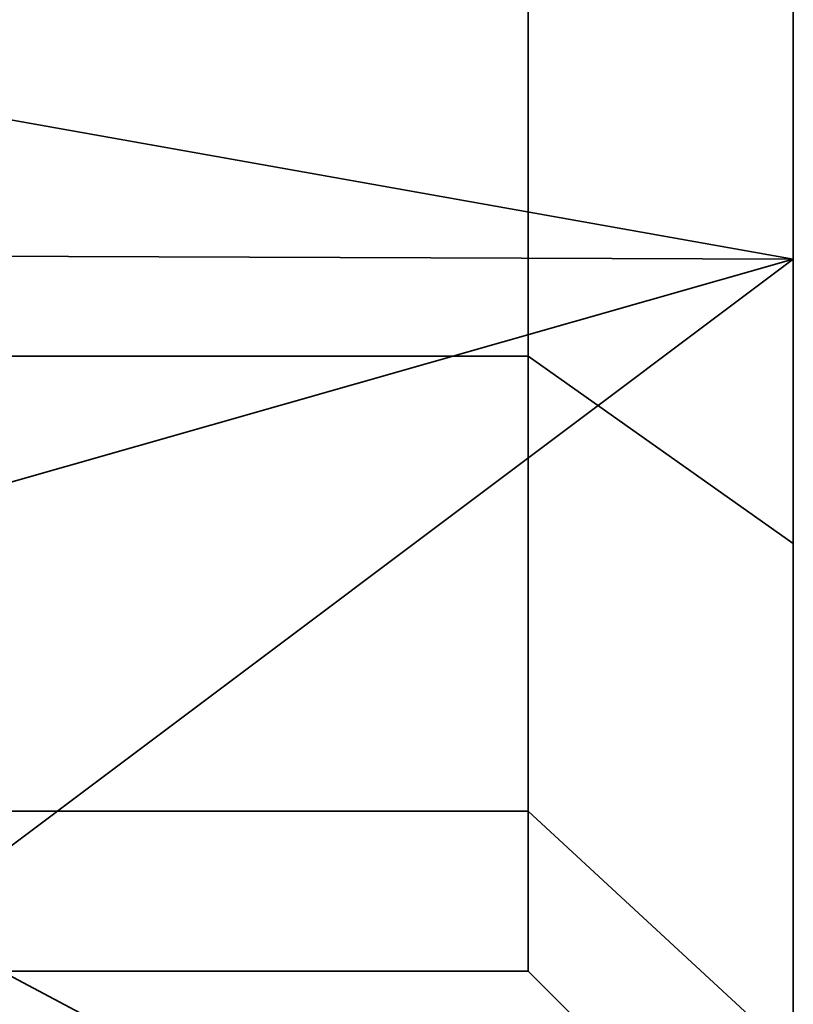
# Model space of a CAD drawing. Header units: millimetres. Extents: x -110 to 110, y -15 to 15.
# Tile 22 of 71: x -53.5 to -50, y -9.65 to -5.2. Entities that reach past the tile are written whole.
import ezdxf

# ---------------------------------------------------------------- set-up
doc = ezdxf.new("R2010")
doc.units = ezdxf.units.MM
doc.layers.add('1', color=7, linetype='Continuous', true_color=0xffffff)

msp = doc.modelspace()

# ---------------------------------------------------------------- linework, layer by layer
at = {"layer": '1', "color": 252, "linetype": 'Continuous', "lineweight": 35, "extrusion": (1, 0, 0)}
msp.add_arc((0, 0, -50), 15, 0, 180, dxfattribs=at)
at = {"layer": '1', "color": 252, "linetype": 'Continuous', "lineweight": 35, "extrusion": (-1, 0, 0)}
for centre, radius, start, end in [((0, 0, 50), 15, 180, 0), ((0, 0, 51.2), 9.5, 270, 90), ((0, 0, 50), 10.7, 270, 90)]:
    msp.add_arc(centre, radius, start, end, dxfattribs=at)
at = {"layer": '1', "color": 252, "linetype": 'Continuous', "lineweight": 35}
for points in [[(-50, 0, -15), (-50, -6.2799, -13.6221), (-54, -5.5673, -13.9286)], [(-54, -5.5673, -13.9286), (-54, 0, -15), (-50, 0, -15)], [(-50, -4.0947, 9.8855), (-50, 0, 10.7), (-50, 0, 15), (-50, -5.7403, 13.8582)], [(-50, -5.7403, -13.8582), (-50, 0, -15), (-50, 0, -10.7), (-50, -4.0947, -9.8855)], [(-50, 0, 15), (-54, 0, 15), (-54, -5.5673, 13.9286)], [(-54, -5.5673, 13.9286), (-50, -6.2799, 13.6221), (-50, 0, 15)], [(-51.2, -6.7175, 6.7175), (-65, -6.7175, 6.7175), (-65, -3.6355, 8.7769), (-51.2, -3.6355, 8.7769)], [(-51.2, -3.6355, -8.7769), (-65, -3.6355, -8.7769), (-65, -6.7175, -6.7175), (-51.2, -6.7175, -6.7175)], [(-51.2, -3.6355, -8.7769), (-51.2, -6.7175, -6.7175), (-50, -7.566, -7.566), (-50, -4.0947, -9.8855)], [(-51.2, -6.7175, 6.7175), (-51.2, -3.6355, 8.7769), (-50, -4.0947, 9.8855), (-50, -7.566, 7.566)], [(-50, -5.7403, 13.8582), (-50, -10.6066, 10.6066), (-50, -7.566, 7.566), (-50, -4.0947, 9.8855)], [(-50, -4.0947, -9.8855), (-50, -7.566, -7.566), (-50, -10.6066, -10.6066), (-50, -5.7403, -13.8582)], [(-50, -6.2799, -13.6221), (-54.1018, -6.2644, -13.5902), (-54, -5.5673, -13.9286)], [(-54, -5.5673, 13.9286), (-54.1018, -6.2644, 13.5902), (-50, -6.2799, 13.6221)], [(-54.2821, -7.5, -12.9904), (-54.1018, -6.2644, -13.5902), (-50, -6.2799, -13.6221)], [(-50, -6.2799, 13.6221), (-54.1018, -6.2644, 13.5902), (-54.2821, -7.5, 12.9904)], [(-50, -6.2799, -13.6221), (-54, -9.2788, -11.7857), (-54.2821, -7.5, -12.9904)], [(-54.2821, -7.5, 12.9904), (-54, -9.2788, 11.7857), (-50, -6.2799, 13.6221)], [(-54, -9.2788, -11.7857), (-50, -6.2799, -13.6221), (-50, -11.4061, -9.7417)], [(-50, -11.4061, 9.7417), (-50, -6.2799, 13.6221), (-54, -9.2788, 11.7857)], [(-51.2, -8.7769, 3.6355), (-65, -8.7769, 3.6355), (-65, -6.7175, 6.7175), (-51.2, -6.7175, 6.7175)], [(-51.2, -6.7175, -6.7175), (-65, -6.7175, -6.7175), (-65, -8.7769, -3.6355), (-51.2, -8.7769, -3.6355)], [(-51.2, -6.7175, -6.7175), (-51.2, -8.7769, -3.6355), (-50, -9.8855, -4.0947), (-50, -7.566, -7.566)], [(-51.2, -8.7769, 3.6355), (-51.2, -6.7175, 6.7175), (-50, -7.566, 7.566), (-50, -9.8855, 4.0947)], [(-50, -13.8582, -5.7403), (-50, -10.6066, -10.6066), (-50, -7.566, -7.566), (-50, -9.8855, -4.0947)], [(-50, -9.8855, 4.0947), (-50, -7.566, 7.566), (-50, -10.6066, 10.6066), (-50, -13.8582, 5.7403)], [(-51.2, -9.5, 0), (-65, -9.5, 0), (-65, -8.7769, 3.6355), (-51.2, -8.7769, 3.6355)], [(-51.2, -8.7769, -3.6355), (-65, -8.7769, -3.6355), (-65, -9.5, 0), (-51.2, -9.5, 0)], [(-51.2, -8.7769, -3.6355), (-51.2, -9.5, 0), (-50, -10.7, 0), (-50, -9.8855, -4.0947)], [(-51.2, -9.5, 0), (-51.2, -8.7769, 3.6355), (-50, -9.8855, 4.0947), (-50, -10.7, 0)], [(-50, -11.4061, -9.7417), (-54, -11.4061, -9.7417), (-54, -9.2788, -11.7857)], [(-54, -9.2788, 11.7857), (-54, -11.4061, 9.7417), (-50, -11.4061, 9.7417)]]:
    msp.add_3dface(points, dxfattribs=at)

doc.saveas('drawing.dxf')
